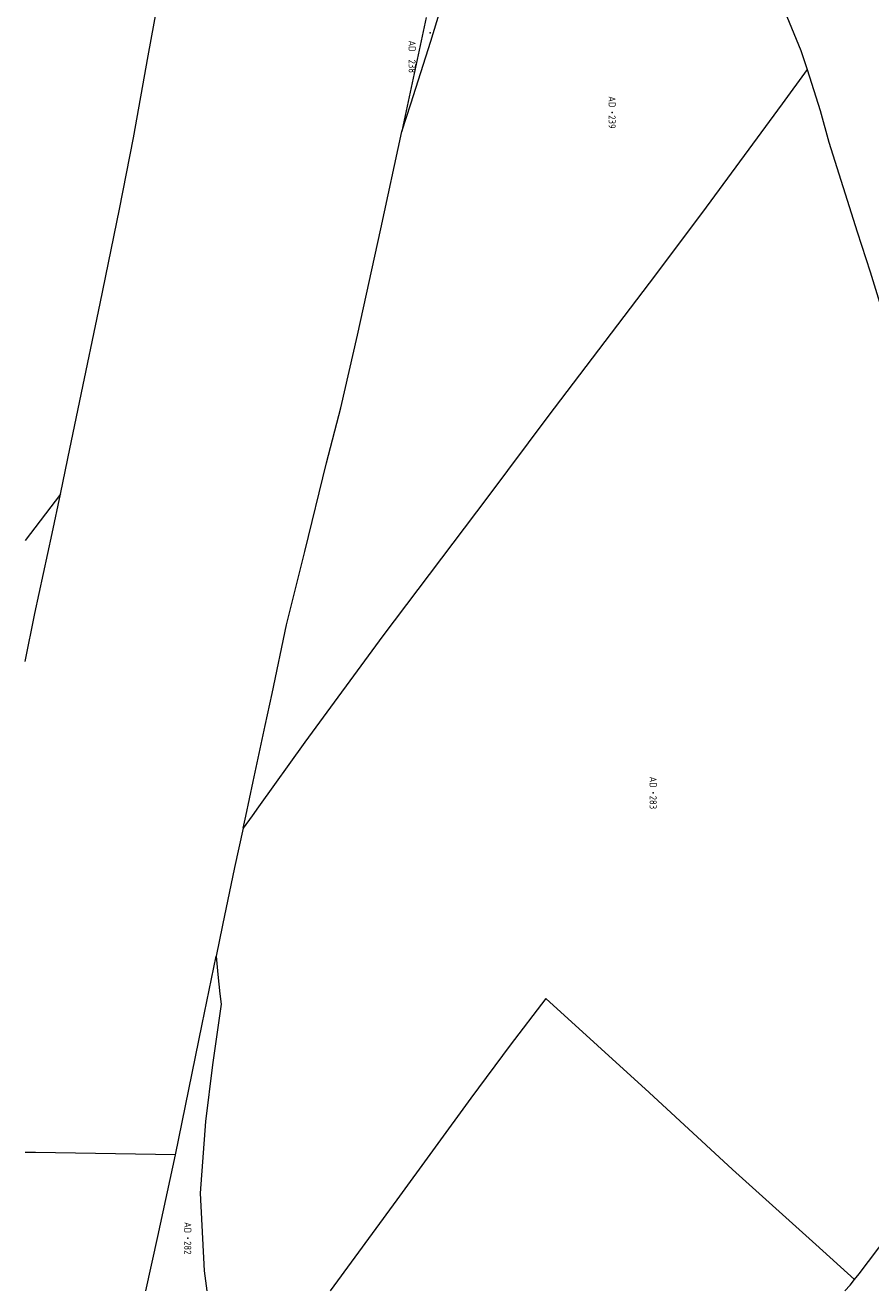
# Model space of a CAD drawing. Header units: metres. Extents: x 232711 to 233626, y 552873 to 554498.
# Tile 1 of 15: x 232778 to 232995, y 552874 to 553200. Entities that reach past the tile are written whole.
import ezdxf
from ezdxf.enums import TextEntityAlignment as Align
from ezdxf.lldxf.tags import DXFTag

# ---------------------------------------------------------------- set-up
doc = ezdxf.new("R2010")
doc.units = ezdxf.units.M
for name, color, linetype, lineweight, true_color in [('G01-D', 7, 'KG-PERCEEL', 5, 0xbe00ff), ('G01-Voorlopig', 7, 'KG-PERCEEL', 5, 0xbe00ff), ('G02-D', 7, 'KG-PERCEEL', 5, 0xbe00ff), ('Z01', 7, 'Continuous', 5, 0xbe00ff)]:
    doc.layers.add(name, color=color, linetype=linetype, lineweight=lineweight, true_color=true_color)
doc.layers.add('G01-D VERVALLEN', color=150, linetype='KG-PERCEEL', lineweight=5)
doc.layers.add('Z01 VERVALLEN', color=150, linetype='Continuous', lineweight=5)
doc.styles.add('ISO', font='iso.shx')
doc.styles.get("Standard").update_dxf_attribs({"font": 'iso.shx'})
tags = doc.linetypes.add('KG-PERCEEL', pattern='A,5.5,-2,["P",Standard,S=1.8,R=0,X=-0.5,Y=-0.9],-2,5.5,-2,[5,NLCS.SHX,S=0.75,R=0,X=0,Y=0],-2', length=19).pattern_tags.tags
tags[6] = DXFTag(74, 10)

# ---------------------------------------------------------------- blocks, each defined once
blk = doc.blocks.new('Z01')
at = {"color": 0}
blk.add_point((0, 0), dxfattribs=at)
at = {"color": 0, "style": 'ISO', "oblique": 15}
blk.add_attdef('Z01', text='', height=1.8, dxfattribs=at).set_placement((0, 0), align=Align.MIDDLE)

msp = doc.modelspace()

# ---------------------------------------------------------------- linework, layer by layer
at = {"layer": 'G01-D', "flags": 128}
for points in [[(232786.87, 553079.66), (232788.79, 553088.87), (232791.85, 553103.67), (232797.09, 553128.79), (232802.1, 553153.04), (232805.72, 553171.47), (232809.43, 553192.57), (232812.72, 553210.45), (232816.35, 553231.72), (232817.57, 553241.47), (232818.74, 553252.1), (232820.26, 553264.81), (232821.79, 553277.82), (232821.79, 553277.88)], [(232874.75, 553173.1), (232877.1, 553180.21), (232879.7, 553188.28), (232882.23, 553196.37), (232884.7, 553204.47), (232886.04, 553209.01)], [(232777.83, 553036.55), (232780.28, 553048.96), (232784.74, 553069.52), (232786.87, 553079.66)], [(232786.87, 553079.66), (232777.83, 553067.7)], [(232991.36, 552877.37), (232992.49, 552878.86), (233030.14, 552928.54), (233051.85, 552957.91)], [(232816.51, 552909.53), (232780.42, 552910.06), (232777.83, 552910.08)], [(232988.85, 552874.49), (232990.25, 552875.91), (232991.36, 552877.37)]]:
    msp.add_lwpolyline(points, dxfattribs=at)
at = {"layer": 'G01-D VERVALLEN', "flags": 128}
for points in [[(232935.97, 553267.54), (232938.21, 553265.61), (232945.32, 553259.46), (232951.2, 553254.22), (232953.55, 553251.76), (232956.05, 553247.5), (232960.76, 553236.06), (232967.44, 553219.15), (232971.5, 553208.67), (232977.52, 553193.94), (232979.1, 553189.02)], [(232979.1, 553189.02), (232972.68, 553180.24), (232953.14, 553153.58), (232940.09, 553136.18), (232912.37, 553099.67), (232896.92, 553079.02), (232869.91, 553043.16), (232849.83, 553015.76), (232837.85, 552999.11), (232836.2, 552996.81), (232833.93, 552993.66)], [(232979.1, 553189.02), (232982.49, 553178.49), (232984.74, 553170.31), (232992.03, 553147.28), (232995.4, 553136.96), (233005.68, 553103.44), (233010.49, 553087.73), (233012.42, 553081.4), (233018.34, 553061.89), (233022.93, 553047.78), (233026.95, 553035.2), (233031.86, 553020.29), (233038.62, 552997.94), (233042.36, 552986.28), (233045.68, 552975.62), (233047.44, 552970.49), (233049.64, 552964.24), (233051.85, 552957.91)], [(232991.36, 552877.37), (232981.36, 552886.38), (232959.89, 552905.72), (232938.47, 552925.51), (232911.86, 552949.79), (232902.65, 552937.72), (232892.54, 552924.11), (232873.47, 552897.91), (232856.35, 552874.49)]]:
    msp.add_lwpolyline(points, dxfattribs=at)
at = {"layer": 'G01-Voorlopig', "flags": 128}
msp.add_lwpolyline([(232826.96, 552960.7), (232827.41, 552955.93), (232827.88, 552950.94), (232828.29, 552948.34), (232826.01, 552932.68), (232824.24, 552918.05), (232822.83, 552899.58), (232823.91, 552879.57), (232824.61, 552874.49)], dxfattribs=at)
at = {"layer": 'G02-D', "flags": 128}
for points in [[(232881.08, 553202.41), (232875.11, 553174.78), (232874.75, 553173.1)], [(232839.57, 553020.05), (232841.37, 553028.34), (232845.11, 553046.03), (232849.81, 553064.92), (232855.42, 553087.74), (232859.03, 553101.93), (232863.34, 553120.63), (232869.38, 553147.99), (232874.75, 553173.1)], [(232833.93, 552993.66), (232834.62, 552996.75), (232836.46, 553005.64), (232839.57, 553020.05)], [(232833.93, 552993.66), (232831.65, 552983.49), (232828.59, 552968.68), (232826.96, 552960.7)], [(232816.51, 552909.53), (232823.37, 552943.11), (232826.96, 552960.7)], [(232808.88, 552874.49), (232811.91, 552888.44), (232816.51, 552909.53)]]:
    msp.add_lwpolyline(points, dxfattribs=at)

# ---------------------------------------------------------------- block references
at = {"layer": 'Z01'}
ref = msp.add_blockref('Z01', (232882.09, 553198.47), dxfattribs=dict(at, xscale=0.9, yscale=0.9, rotation=270))
ref.add_attrib('', 'AD  238', dxfattribs={"layer": '0', "height": 1.8, "rotation": 270, "style": 'ISO'}).set_placement((232877.43, 553192.34), align=Align.MIDDLE)
ref = msp.add_blockref('Z01', (232819.66, 552888), dxfattribs=dict(at, xscale=0.9, yscale=0.9, rotation=270))
ref.add_attrib('', 'AD  282', dxfattribs={"layer": '0', "height": 1.8, "rotation": 270, "style": 'ISO'}).set_placement((232819.66, 552888), align=Align.MIDDLE)
at = {"layer": 'Z01 VERVALLEN'}
ref = msp.add_blockref('Z01', (232928.92, 553178), dxfattribs=dict(at, xscale=0.9, yscale=0.9, rotation=270))
ref.add_attrib('', 'AD  239', dxfattribs={"layer": '0', "height": 1.8, "rotation": 270, "style": 'ISO'}).set_placement((232928.92, 553178), align=Align.MIDDLE)
ref = msp.add_blockref('Z01', (232939.49, 553002.72), dxfattribs=dict(at, xscale=0.9, yscale=0.9, rotation=270))
ref.add_attrib('', 'AD  283', dxfattribs={"layer": '0', "height": 1.8, "rotation": 270, "style": 'ISO'}).set_placement((232939.49, 553002.72), align=Align.MIDDLE)

doc.saveas('drawing.dxf')
